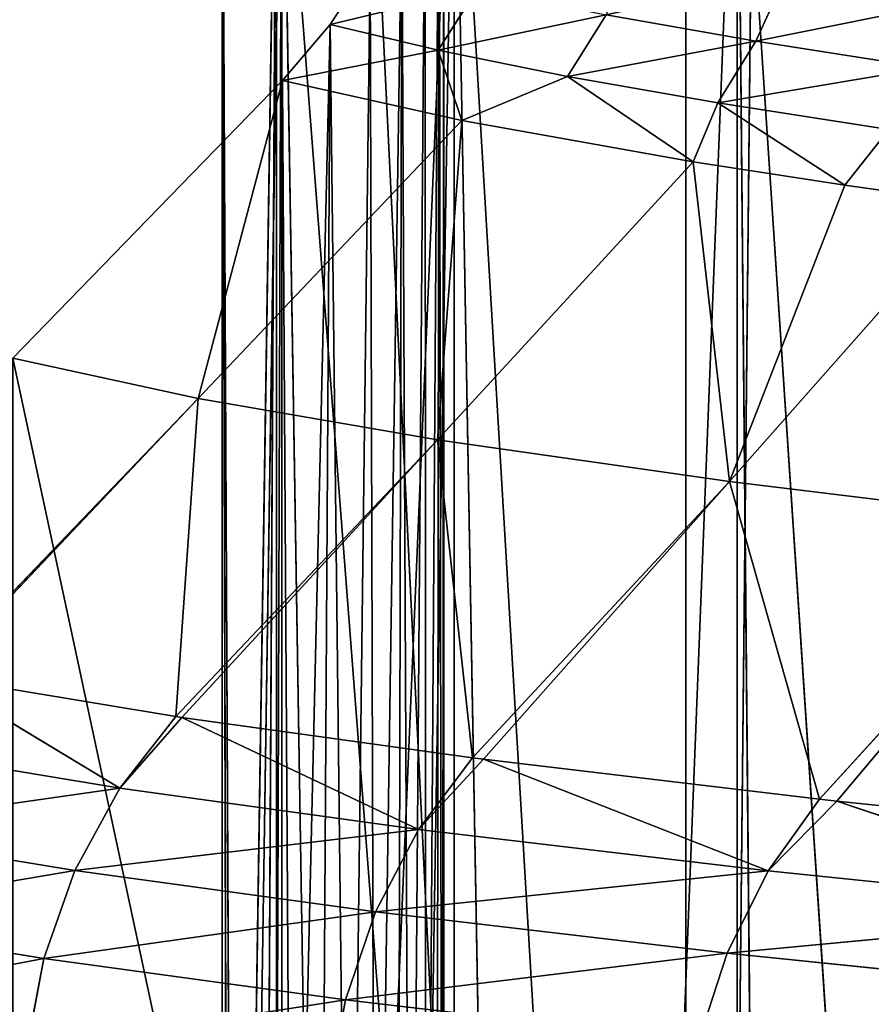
# Model space of a CAD drawing. Extents: x 1 to 183, y 3 to 451.
# Tile 125 of 256: x 62.33 to 65.24, y 350.05 to 353.41. Entities that reach past the tile are written whole.
import ezdxf

# ---------------------------------------------------------------- set-up
doc = ezdxf.new("R2010")
doc.units = 0
doc.header["$LTSCALE"] = 2.54
doc.layers.get('0').update_dxf_attribs({"color": 13, "linetype": 'CONTINUOUS'})

# ---------------------------------------------------------------- blocks, each defined once
blk = doc.blocks.new('DOZOWNIK_DO_MYD_A_FRIEGO_S')
at = {"color": 0}
for p, q in [((64.6104, 332.2193, 124.7252), (62.0019, 385.5593, 122.6394)), ((64.6104, 332.2193, 124.7252), (62.0019, 385.5593, 122.6394)), ((62.0019, 385.5593, 58.7166), (64.6104, 332.2193, 56.6308)), ((62.0019, 385.5593, 58.7166), (64.6104, 332.2193, 56.6308)), ((64.6104, 332.2193, 124.7252), (64.6104, 385.5593, 124.7252)), ((64.6104, 332.2193, 124.7252), (64.6104, 385.5593, 124.7252)), ((64.6104, 332.2193, 124.7252), (65.1654, 385.5593, 125.1272)), ((64.6104, 332.2193, 124.7252), (65.1654, 385.5593, 125.1272)), ((64.6104, 332.2193, 56.6308), (65.1654, 385.5593, 56.2288)), ((64.6104, 385.5593, 56.6308), (64.6104, 332.2193, 56.6308)), ((64.6104, 385.5593, 56.6308), (64.6104, 332.2193, 56.6308)), ((64.6104, 332.2193, 56.6308), (65.1654, 385.5593, 56.2288)), ((63.0274, 344.2402, 90.8816), (63.0267, 354.5713, 90.7526)), ((63.0267, 354.5713, 90.7526), (63.0267, 344.2318, 90.7526)), ((63.0274, 344.2402, 90.8816), (63.0267, 354.5713, 90.7526)), ((63.0752, 344.3315, 92.2885), (63.0267, 354.5713, 90.7526)), ((63.0752, 344.3315, 92.2885), (63.0267, 354.5713, 90.7526)), ((63.0267, 354.5713, 90.7526), (63.0267, 344.2318, 90.7526)), ((63.0267, 354.5713, 90.7526), (63.0537, 344.1489, 89.4747)), ((63.0267, 354.5713, 90.7526), (63.0537, 344.1489, 89.4747)), ((63.2121, 354.5713, 87.5373), (63.0537, 344.1489, 89.4747)), ((63.2121, 354.5713, 87.5373), (63.0537, 344.1489, 89.4747)), ((63.0752, 344.3315, 92.2885), (63.2301, 354.5713, 93.9667)), ((63.0752, 344.3315, 92.2885), (63.2301, 354.5713, 93.9667)), ((63.2121, 354.5713, 87.5373), (63.154, 344.0581, 88.0736)), ((63.2121, 354.5713, 87.5373), (63.154, 344.0581, 88.0736)), ((63.1972, 344.4226, 93.6896), (63.2301, 354.5713, 93.9667)), ((63.1972, 344.4226, 93.6896), (63.2301, 354.5713, 93.9667)), ((63.2121, 354.5713, 87.5373), (63.2121, 344.0235, 87.5375)), ((63.2121, 354.5713, 87.5373), (63.2121, 344.0235, 87.5375)), ((63.2301, 354.5713, 93.9667), (63.2301, 344.4407, 93.9667)), ((63.3922, 344.5131, 95.0789), (63.2301, 354.5713, 93.9667)), ((63.3922, 344.5131, 95.0789), (63.2301, 354.5713, 93.9667)), ((63.2301, 354.5713, 93.9667), (63.2301, 344.4407, 93.9667)), ((63.3922, 344.5131, 95.0789), (63.8195, 354.5713, 97.1329)), ((63.3922, 344.5131, 95.0789), (63.8195, 354.5713, 97.1329)), ((63.6589, 344.6025, 96.451), (63.8195, 354.5713, 97.1329)), ((63.6589, 344.6025, 96.451), (63.8195, 354.5713, 97.1329)), ((63.7788, 347.245, 84.3667), (63.7838, 354.5713, 84.3679)), ((63.7788, 347.245, 84.3667), (63.7838, 354.5713, 84.3679)), ((63.7838, 354.5713, 84.3679), (63.7838, 347.1637, 84.3679)), ((63.7838, 354.5713, 84.3679), (63.7838, 347.1637, 84.3679)), ((63.9952, 344.6906, 97.8003), (63.8195, 354.5713, 97.1329)), ((63.8195, 354.5713, 97.1329), (63.8195, 344.647, 97.1329)), ((63.9952, 344.6906, 97.8003), (63.8195, 354.5713, 97.1329)), ((64.4001, 344.7779, 99.1265), (63.8195, 354.5713, 97.1329)), ((64.4001, 344.7779, 99.1265), (63.8195, 354.5713, 97.1329)), ((63.8195, 354.5713, 97.1329), (63.8195, 344.647, 97.1329)), ((64.4001, 344.7779, 99.1265), (64.7862, 354.5713, 100.205)), ((64.4001, 344.7779, 99.1265), (64.7862, 354.5713, 100.205)), ((64.7862, 354.5713, 100.205), (65.4225, 344.9565, 101.726)), ((64.7862, 354.5713, 100.205), (65.4225, 344.9565, 101.726)), ((64.7862, 354.5713, 100.205), (64.8761, 344.8666, 100.4367)), ((64.7863, 344.8507, 100.2052), (64.7862, 354.5713, 100.205)), ((64.7863, 344.8507, 100.2052), (64.7862, 354.5713, 100.205)), ((64.7862, 354.5713, 100.205), (64.8761, 344.8666, 100.4367)), ((63.3952, 353.393, 84.2733), (63.5319, 353.6036, 84.3065)), ((63.3952, 353.393, 84.2733), (63.5319, 353.6036, 84.3065)), ((64.8496, 353.3366, 80.2946), (64.9529, 353.5637, 80.3378)), ((64.8496, 353.3366, 80.2946), (64.9529, 353.5637, 80.3378)), ((63.7641, 353.3055, 82.9133), (63.8989, 353.5159, 82.9536)), ((63.7641, 353.3055, 82.9133), (63.8989, 353.5159, 82.9536)), ((64.2059, 353.2163, 81.567), (64.3384, 353.4269, 81.6144)), ((64.2059, 353.2163, 81.567), (64.3384, 353.4269, 81.6144)), ((64.8496, 353.3366, 80.2946), (64.3384, 353.4269, 81.6144)), ((64.8496, 353.3366, 80.2946), (64.3384, 353.4269, 81.6144)), ((63.233, 353.2027, 84.2338), (63.3952, 353.393, 84.2733)), ((63.233, 353.2027, 84.2338), (63.3952, 353.393, 84.2733)), ((63.7641, 353.3055, 82.9133), (63.3952, 353.393, 84.2733)), ((63.7641, 353.3055, 82.9133), (63.3952, 353.393, 84.2733)), ((64.7198, 353.1262, 80.2403), (64.8496, 353.3366, 80.2946)), ((64.7198, 353.1262, 80.2403), (64.8496, 353.3366, 80.2946)), ((65.4312, 353.2457, 78.9999), (64.8496, 353.3366, 80.2946)), ((65.4312, 353.2457, 78.9999), (64.8496, 353.3366, 80.2946)), ((63.233, 353.2027, 84.2338), (63.7641, 353.3055, 82.9133)), ((63.233, 353.2027, 84.2338), (63.7641, 353.3055, 82.9133)), ((64.2059, 353.2163, 81.567), (63.7641, 353.3055, 82.9133)), ((63.8454, 353.0651, 82.101), (63.7641, 353.3055, 82.9133)), ((64.2059, 353.2163, 81.567), (63.7641, 353.3055, 82.9133)), ((63.8454, 353.0651, 82.101), (63.7641, 353.3055, 82.9133)), ((63.8454, 353.0651, 82.101), (64.2059, 353.2163, 81.567)), ((63.8454, 353.0651, 82.101), (64.2059, 353.2163, 81.567)), ((64.7198, 353.1262, 80.2403), (64.2059, 353.2163, 81.567)), ((64.6358, 352.9244, 80.01), (64.2059, 353.2163, 81.567)), ((64.7198, 353.1262, 80.2403), (64.2059, 353.2163, 81.567)), ((64.6358, 352.9244, 80.01), (64.2059, 353.2163, 81.567)), ((62.3107, 352.2535, 84.0092), (63.233, 353.2027, 84.2338)), ((62.3107, 352.2535, 84.0092), (63.233, 353.2027, 84.2338)), ((63.233, 353.2027, 84.2338), (62.9445, 352.1159, 81.8021)), ((63.233, 353.2027, 84.2338), (62.9445, 352.1159, 81.8021)), ((63.233, 353.2027, 84.2338), (63.8454, 353.0651, 82.101)), ((63.233, 353.2027, 84.2338), (63.8454, 353.0651, 82.101)), ((64.6358, 352.9244, 80.01), (64.7198, 353.1262, 80.2403)), ((64.6358, 352.9244, 80.01), (64.7198, 353.1262, 80.2403)), ((65.3044, 353.0352, 78.9389), (64.7198, 353.1262, 80.2403)), ((65.154, 352.8449, 78.8665), (64.7198, 353.1262, 80.2403)), ((65.3044, 353.0352, 78.9389), (64.7198, 353.1262, 80.2403)), ((65.154, 352.8449, 78.8665), (64.7198, 353.1262, 80.2403)), ((62.9445, 352.1159, 81.8021), (63.8454, 353.0651, 82.101)), ((62.9445, 352.1159, 81.8021), (63.8454, 353.0651, 82.101)), ((63.7624, 351.9752, 79.6382), (63.8454, 353.0651, 82.101)), ((63.7624, 351.9752, 79.6382), (63.8454, 353.0651, 82.101)), ((63.8454, 353.0651, 82.101), (64.6358, 352.9244, 80.01)), ((63.8454, 353.0651, 82.101), (64.6358, 352.9244, 80.01)), ((65.154, 352.8449, 78.8665), (65.3044, 353.0352, 78.9389)), ((65.154, 352.8449, 78.8665), (65.3044, 353.0352, 78.9389)), ((63.7624, 351.9752, 79.6382), (64.6358, 352.9244, 80.01)), ((63.7624, 351.9752, 79.6382), (64.6358, 352.9244, 80.01)), ((64.7594, 351.8328, 77.5404), (64.6358, 352.9244, 80.01)), ((64.6358, 352.9244, 80.01), (65.154, 352.8449, 78.8665)), ((64.7594, 351.8328, 77.5404), (64.6358, 352.9244, 80.01)), ((64.6358, 352.9244, 80.01), (65.154, 352.8449, 78.8665)), ((65.154, 352.8449, 78.8665), (64.7594, 351.8328, 77.5404)), ((65.154, 352.8449, 78.8665), (64.7594, 351.8328, 77.5404)), ((65.154, 352.8449, 78.8665), (65.5992, 352.782, 77.9829)), ((65.154, 352.8449, 78.8665), (65.5992, 352.782, 77.9829)), ((64.7594, 351.8328, 77.5404), (65.5992, 352.782, 77.9829)), ((64.7594, 351.8328, 77.5404), (65.5992, 352.782, 77.9829)), ((62.9445, 352.1159, 81.8021), (62.3107, 352.2535, 84.0092)), ((62.9445, 352.1159, 81.8021), (62.3107, 352.2535, 84.0092)), ((62.9445, 352.1159, 81.8021), (62.035, 351.1683, 81.529)), ((62.9445, 352.1159, 81.8021), (62.035, 351.1683, 81.529)), ((62.9445, 352.1159, 81.8021), (62.0435, 351.1667, 81.5032)), ((62.9445, 352.1159, 81.8021), (62.0435, 351.1667, 81.5032)), ((62.8676, 351.0292, 79.3168), (62.9445, 352.1159, 81.8021)), ((62.8676, 351.0292, 79.3168), (62.9445, 352.1159, 81.8021)), ((62.9445, 352.1159, 81.8021), (63.7624, 351.9752, 79.6382)), ((62.9445, 352.1159, 81.8021), (63.7624, 351.9752, 79.6382)), ((62.8676, 351.0292, 79.3168), (63.7624, 351.9752, 79.6382)), ((62.8676, 351.0292, 79.3168), (63.7624, 351.9752, 79.6382)), ((62.889, 351.0259, 79.2664), (63.7624, 351.9752, 79.6382)), ((62.889, 351.0259, 79.2664), (63.7624, 351.9752, 79.6382)), ((64.7594, 351.8328, 77.5404), (63.7624, 351.9752, 79.6382)), ((63.7624, 351.9752, 79.6382), (63.8814, 350.8884, 77.1708)), ((63.7624, 351.9752, 79.6382), (63.8814, 350.8884, 77.1708)), ((64.7594, 351.8328, 77.5404), (63.7624, 351.9752, 79.6382)), ((64.7594, 351.8328, 77.5404), (63.8814, 350.8884, 77.1708)), ((64.7594, 351.8328, 77.5404), (63.8814, 350.8884, 77.1708)), ((64.7594, 351.8328, 77.5404), (63.9196, 350.8835, 77.098)), ((64.7594, 351.8328, 77.5404), (63.9196, 350.8835, 77.098)), ((65.0673, 350.7474, 75.113), (64.7594, 351.8328, 77.5404)), ((64.7594, 351.8328, 77.5404), (65.9266, 351.6901, 75.5306)), ((64.7594, 351.8328, 77.5404), (65.9266, 351.6901, 75.5306)), ((65.0673, 350.7474, 75.113), (64.7594, 351.8328, 77.5404)), ((65.0673, 350.7474, 75.113), (65.9266, 351.6901, 75.5306)), ((65.0673, 350.7474, 75.113), (65.9266, 351.6901, 75.5306)), ((65.126, 350.7408, 75.0205), (65.9266, 351.6901, 75.5306)), ((65.126, 350.7408, 75.0205), (65.9266, 351.6901, 75.5306)), ((62.0435, 351.1667, 81.5032), (62.8676, 351.0292, 79.3168)), ((62.6767, 350.7842, 79.236), (62.0435, 351.1667, 81.5032)), ((62.6767, 350.7842, 79.236), (62.0435, 351.1667, 81.5032)), ((62.0435, 351.1667, 81.5032), (62.8676, 351.0292, 79.3168)), ((62.8676, 351.0292, 79.3168), (62.6767, 350.7842, 79.236)), ((62.8676, 351.0292, 79.3168), (62.6767, 350.7842, 79.236)), ((62.889, 351.0259, 79.2664), (62.6767, 350.7842, 79.236)), ((62.889, 351.0259, 79.2664), (62.6767, 350.7842, 79.236)), ((62.8676, 351.0292, 79.3168), (62.889, 351.0259, 79.2664)), ((62.8676, 351.0292, 79.3168), (62.889, 351.0259, 79.2664)), ((62.889, 351.0259, 79.2664), (63.8814, 350.8884, 77.1708)), ((63.6977, 350.6435, 77.0747), (62.889, 351.0259, 79.2664)), ((63.6977, 350.6435, 77.0747), (62.889, 351.0259, 79.2664)), ((62.889, 351.0259, 79.2664), (63.8814, 350.8884, 77.1708)), ((62.6767, 350.7842, 79.236), (61.8381, 350.9233, 81.4639)), ((62.6767, 350.7842, 79.236), (61.8381, 350.9233, 81.4639)), ((63.8814, 350.8884, 77.1708), (63.6977, 350.6435, 77.0747)), ((63.8814, 350.8884, 77.1708), (63.6977, 350.6435, 77.0747)), ((63.8814, 350.8884, 77.1708), (63.9196, 350.8835, 77.098)), ((63.8814, 350.8884, 77.1708), (63.9196, 350.8835, 77.098)), ((63.9196, 350.8835, 77.098), (63.6977, 350.6435, 77.0747)), ((63.9196, 350.8835, 77.098), (63.6977, 350.6435, 77.0747)), ((63.9196, 350.8835, 77.098), (64.8921, 350.5024, 75.0022)), ((63.9196, 350.8835, 77.098), (64.8921, 350.5024, 75.0022)), ((63.9196, 350.8835, 77.098), (65.0673, 350.7474, 75.113)), ((63.9196, 350.8835, 77.098), (65.0673, 350.7474, 75.113)), ((62.6767, 350.7842, 79.236), (61.6801, 350.6424, 81.4116)), ((62.6767, 350.7842, 79.236), (61.6801, 350.6424, 81.4116)), ((62.5234, 350.5034, 79.171), (62.6767, 350.7842, 79.236)), ((62.5234, 350.5034, 79.171), (62.6767, 350.7842, 79.236)), ((63.6977, 350.6435, 77.0747), (62.6767, 350.7842, 79.236)), ((63.6977, 350.6435, 77.0747), (62.6767, 350.7842, 79.236)), ((65.0673, 350.7474, 75.113), (64.8921, 350.5024, 75.0022)), ((65.0673, 350.7474, 75.113), (64.8921, 350.5024, 75.0022)), ((65.126, 350.7408, 75.0205), (64.8921, 350.5024, 75.0022)), ((65.126, 350.7408, 75.0205), (64.8921, 350.5024, 75.0022)), ((65.0673, 350.7474, 75.113), (65.126, 350.7408, 75.0205)), ((65.0673, 350.7474, 75.113), (65.126, 350.7408, 75.0205)), ((65.126, 350.7408, 75.0205), (66.4133, 350.6073, 73.1634)), ((66.2477, 350.3624, 73.0388), (65.126, 350.7408, 75.0205)), ((66.2477, 350.3624, 73.0388), (65.126, 350.7408, 75.0205)), ((65.126, 350.7408, 75.0205), (66.4133, 350.6073, 73.1634)), ((62.5234, 350.5034, 79.171), (61.6801, 350.6424, 81.4116)), ((62.5234, 350.5034, 79.171), (61.6801, 350.6424, 81.4116)), ((63.6977, 350.6435, 77.0747), (62.5234, 350.5034, 79.171)), ((63.6977, 350.6435, 77.0747), (62.5234, 350.5034, 79.171)), ((63.5502, 350.3626, 76.9975), (63.6977, 350.6435, 77.0747)), ((63.5502, 350.3626, 76.9975), (63.6977, 350.6435, 77.0747)), ((63.6977, 350.6435, 77.0747), (64.8921, 350.5024, 75.0022)), ((63.6977, 350.6435, 77.0747), (64.8921, 350.5024, 75.0022)), ((62.417, 350.2028, 79.126), (62.5234, 350.5034, 79.171)), ((62.417, 350.2028, 79.126), (62.5234, 350.5034, 79.171)), ((63.5502, 350.3626, 76.9975), (62.5234, 350.5034, 79.171)), ((63.5502, 350.3626, 76.9975), (62.5234, 350.5034, 79.171)), ((64.8921, 350.5024, 75.0022), (63.5502, 350.3626, 76.9975)), ((64.8921, 350.5024, 75.0022), (63.5502, 350.3626, 76.9975)), ((64.7514, 350.2215, 74.9133), (64.8921, 350.5024, 75.0022)), ((64.7514, 350.2215, 74.9133), (64.8921, 350.5024, 75.0022)), ((66.2477, 350.3624, 73.0388), (64.8921, 350.5024, 75.0022)), ((66.2477, 350.3624, 73.0388), (64.8921, 350.5024, 75.0022)), ((63.4477, 350.062, 76.9439), (63.5502, 350.3626, 76.9975)), ((63.4477, 350.062, 76.9439), (63.5502, 350.3626, 76.9975)), ((64.7514, 350.2215, 74.9133), (63.5502, 350.3626, 76.9975)), ((64.7514, 350.2215, 74.9133), (63.5502, 350.3626, 76.9975)), ((64.7514, 350.2215, 74.9133), (66.2477, 350.3624, 73.0388)), ((64.7514, 350.2215, 74.9133), (66.2477, 350.3624, 73.0388)), ((62.417, 350.2028, 79.126), (61.5703, 350.3419, 81.3753)), ((62.417, 350.2028, 79.126), (61.5703, 350.3419, 81.3753)), ((64.6536, 349.921, 74.8515), (64.7514, 350.2215, 74.9133)), ((64.6536, 349.921, 74.8515), (64.7514, 350.2215, 74.9133)), ((66.1147, 350.0815, 72.9387), (64.7514, 350.2215, 74.9133)), ((66.1147, 350.0815, 72.9387), (64.7514, 350.2215, 74.9133)), ((62.3584, 349.8917, 79.1011), (62.417, 350.2028, 79.126)), ((62.3584, 349.8917, 79.1011), (62.417, 350.2028, 79.126)), ((63.4477, 350.062, 76.9439), (62.417, 350.2028, 79.126)), ((63.4477, 350.062, 76.9439), (62.417, 350.2028, 79.126)), ((63.3913, 349.7509, 76.9144), (63.4477, 350.062, 76.9439)), ((63.3913, 349.7509, 76.9144), (63.4477, 350.062, 76.9439)), ((64.6536, 349.921, 74.8515), (63.4477, 350.062, 76.9439)), ((64.6536, 349.921, 74.8515), (63.4477, 350.062, 76.9439))]:
    blk.add_line(p, q, dxfattribs=at)
mesh = blk.add_polyface(dxfattribs=at)
corners = [(64.6104, 332.2193, 124.7252), (62.0019, 385.5593, 122.6394), (60.2962, 332.2193, 121.0778)]
mesh.append_faces([[corners[k] for k in face] for face in [(0, 1, 2)]], dxfattribs={"color": 0})
mesh = blk.add_polyface(dxfattribs=at)
corners = [(64.6104, 332.2193, 56.6308), (60.2962, 332.2193, 60.2782), (62.0019, 385.5593, 58.7166)]
mesh.append_faces([[corners[k] for k in face] for face in [(0, 1, 2)]], dxfattribs={"color": 0})
mesh = blk.add_polyface(dxfattribs=at)
corners = [(64.6104, 385.5593, 124.7252), (62.0019, 385.5593, 122.6394), (64.6104, 332.2193, 124.7252)]
mesh.append_faces([[corners[k] for k in face] for face in [(0, 1, 2)]], dxfattribs={"color": 0})
mesh = blk.add_polyface(dxfattribs=at)
corners = [(64.6104, 332.2193, 56.6308), (62.0019, 385.5593, 58.7166), (64.6104, 385.5593, 56.6308)]
mesh.append_faces([[corners[k] for k in face] for face in [(0, 1, 2)]], dxfattribs={"color": 0})
mesh = blk.add_polyface(dxfattribs=at)
corners = [(65.1654, 385.5593, 125.1272), (64.6104, 385.5593, 124.7252), (64.6104, 332.2193, 124.7252)]
mesh.append_faces([[corners[k] for k in face] for face in [(0, 1, 2)]], dxfattribs={"color": 0})
mesh = blk.add_polyface(dxfattribs=at)
corners = [(69.3723, 332.2193, 127.7651), (65.1654, 385.5593, 125.1272), (64.6104, 332.2193, 124.7252)]
mesh.append_faces([[corners[k] for k in face] for face in [(0, 1, 2)]], dxfattribs={"color": 0})
mesh = blk.add_polyface(dxfattribs=at)
corners = [(69.3723, 332.2193, 53.5909), (64.6104, 332.2193, 56.6308), (68.5511, 385.5593, 54.0529)]
mesh.append_faces([[corners[k] for k in face] for face in [(0, 1, 2)]], dxfattribs={"color": 0})
mesh = blk.add_polyface(dxfattribs=at)
corners = [(68.5511, 385.5593, 54.0529), (64.6104, 332.2193, 56.6308), (65.1654, 385.5593, 56.2288)]
mesh.append_faces([[corners[k] for k in face] for face in [(0, 1, 2)]], dxfattribs={"color": 0})
mesh = blk.add_polyface(dxfattribs=at)
corners = [(65.1654, 385.5593, 56.2288), (64.6104, 332.2193, 56.6308), (64.6104, 385.5593, 56.6308)]
mesh.append_faces([[corners[k] for k in face] for face in [(0, 1, 2)]], dxfattribs={"color": 0})
mesh = blk.add_polyface(dxfattribs=at)
corners = [(69.3723, 332.2193, 127.7651), (68.5511, 385.5593, 127.3031), (65.1654, 385.5593, 125.1272)]
mesh.append_faces([[corners[k] for k in face] for face in [(0, 1, 2)]], dxfattribs={"color": 0})
mesh = blk.add_polyface(dxfattribs=at)
corners = [(60.8453, 348.6805, 83.6523), (60.8377, 349.9357, 83.6505), (60.8377, 348.7811, 83.6505), (60.8511, 350.1668, 83.6537), (60.8715, 348.5721, 83.6587), (60.9129, 350.4779, 83.6688), (60.9147, 348.4712, 83.6692), (61.0253, 350.7784, 83.6962), (60.9731, 348.3806, 83.6834), (61.0203, 348.3259, 83.6949), (61.0985, 348.2573, 83.714), (61.187, 351.0593, 83.7355), (61.1856, 348.2033, 83.7352), (61.2787, 348.1649, 83.7579), (61.3884, 351.3043, 83.7846), (61.3556, 348.1458, 83.7766), (62.3107, 347.9724, 84.0092), (62.3107, 352.2535, 84.0092), (63.2658, 347.7991, 84.2418), (63.233, 353.2027, 84.2338), (63.3952, 353.393, 84.2733), (63.3608, 347.7738, 84.2649), (63.4599, 347.7285, 84.289), (63.5319, 353.6036, 84.3065), (63.549, 347.6672, 84.3107), (63.6407, 353.8306, 84.333), (63.6255, 347.5923, 84.3293), (63.6697, 347.5349, 84.3401), (63.7197, 354.0704, 84.3523), (63.7217, 347.4437, 84.3528), (63.7677, 354.3187, 84.364), (63.7582, 347.3461, 84.3617), (63.7788, 347.245, 84.3667), (63.7838, 354.5713, 84.3679)]
mesh.append_faces([[corners[k] for k in face] for face in [(0, 1, 2), (30, 32, 33)]], dxfattribs={"vtx0": -1, "color": 0})
mesh.append_faces([[corners[k] for k in face] for face in [(1, 0, 3), (3, 4, 5), (5, 6, 7), (7, 10, 11), (11, 13, 14), (14, 16, 17), (17, 18, 19), (19, 18, 20), (20, 22, 23), (23, 24, 25), (25, 27, 28), (28, 29, 30)]], dxfattribs={"vtx0": -1, "vtx1": -1, "color": 0})
mesh.append_faces([[corners[k] for k in face] for face in [(3, 0, 4), (5, 4, 6), (7, 6, 8), (7, 8, 9), (7, 9, 10), (11, 10, 12), (11, 12, 13), (14, 13, 15), (14, 15, 16), (17, 16, 18), (20, 18, 21), (20, 21, 22), (23, 22, 24), (25, 24, 26), (25, 26, 27), (28, 27, 29), (30, 29, 31), (30, 31, 32)]], dxfattribs={"vtx0": -1, "vtx2": -1, "color": 0})
mesh = blk.add_polyface(dxfattribs=at)
corners = [(63.0267, 354.5713, 90.7526), (63.0267, 344.2318, 90.7526), (63.0274, 344.2402, 90.8816)]
mesh.append_faces([[corners[k] for k in face] for face in [(0, 1, 2)]], dxfattribs={"color": 0})
mesh = blk.add_polyface(dxfattribs=at)
corners = [(63.0267, 354.5713, 90.7526), (63.0274, 344.2402, 90.8816), (63.0752, 344.3315, 92.2885)]
mesh.append_faces([[corners[k] for k in face] for face in [(0, 1, 2)]], dxfattribs={"color": 0})
mesh = blk.add_polyface(dxfattribs=at)
corners = [(63.0267, 354.5713, 90.7526), (63.0752, 344.3315, 92.2885), (63.2301, 354.5713, 93.9667)]
mesh.append_faces([[corners[k] for k in face] for face in [(0, 1, 2)]], dxfattribs={"color": 0})
mesh = blk.add_polyface(dxfattribs=at)
corners = [(63.0267, 354.5713, 90.7526), (63.0537, 344.1489, 89.4747), (63.0267, 344.2318, 90.7526)]
mesh.append_faces([[corners[k] for k in face] for face in [(0, 1, 2)]], dxfattribs={"color": 0})
mesh = blk.add_polyface(dxfattribs=at)
corners = [(63.2121, 354.5713, 87.5373), (63.0537, 344.1489, 89.4747), (63.0267, 354.5713, 90.7526)]
mesh.append_faces([[corners[k] for k in face] for face in [(0, 1, 2)]], dxfattribs={"color": 0})
mesh = blk.add_polyface(dxfattribs=at)
corners = [(63.2121, 354.5713, 87.5373), (63.154, 344.0581, 88.0736), (63.0537, 344.1489, 89.4747)]
mesh.append_faces([[corners[k] for k in face] for face in [(0, 1, 2)]], dxfattribs={"color": 0})
mesh = blk.add_polyface(dxfattribs=at)
corners = [(63.2301, 354.5713, 93.9667), (63.0752, 344.3315, 92.2885), (63.1972, 344.4226, 93.6896)]
mesh.append_faces([[corners[k] for k in face] for face in [(0, 1, 2)]], dxfattribs={"color": 0})
mesh = blk.add_polyface(dxfattribs=at)
corners = [(63.2121, 354.5713, 87.5373), (63.2121, 344.0235, 87.5375), (63.154, 344.0581, 88.0736)]
mesh.append_faces([[corners[k] for k in face] for face in [(0, 1, 2)]], dxfattribs={"color": 0})
mesh = blk.add_polyface(dxfattribs=at)
corners = [(63.2301, 354.5713, 93.9667), (63.1972, 344.4226, 93.6896), (63.2301, 344.4407, 93.9667)]
mesh.append_faces([[corners[k] for k in face] for face in [(0, 1, 2)]], dxfattribs={"color": 0})
mesh = blk.add_polyface(dxfattribs=at)
corners = [(63.2121, 354.5713, 87.5373), (63.7838, 347.1637, 84.3679), (63.2121, 344.0235, 87.5375), (63.7838, 354.5713, 84.3679)]
mesh.append_faces([[corners[k] for k in face] for face in [(0, 1, 2), (1, 0, 3)]], dxfattribs={"vtx0": -1, "color": 0})
mesh = blk.add_polyface(dxfattribs=at)
corners = [(63.2301, 354.5713, 93.9667), (63.2301, 344.4407, 93.9667), (63.3922, 344.5131, 95.0789)]
mesh.append_faces([[corners[k] for k in face] for face in [(0, 1, 2)]], dxfattribs={"color": 0})
mesh = blk.add_polyface(dxfattribs=at)
corners = [(63.2301, 354.5713, 93.9667), (63.3922, 344.5131, 95.0789), (63.8195, 354.5713, 97.1329)]
mesh.append_faces([[corners[k] for k in face] for face in [(0, 1, 2)]], dxfattribs={"color": 0})
mesh = blk.add_polyface(dxfattribs=at)
corners = [(63.8195, 354.5713, 97.1329), (63.3922, 344.5131, 95.0789), (63.6589, 344.6025, 96.451)]
mesh.append_faces([[corners[k] for k in face] for face in [(0, 1, 2)]], dxfattribs={"color": 0})
mesh = blk.add_polyface(dxfattribs=at)
corners = [(63.8195, 354.5713, 97.1329), (63.6589, 344.6025, 96.451), (63.8195, 344.647, 97.1329)]
mesh.append_faces([[corners[k] for k in face] for face in [(0, 1, 2)]], dxfattribs={"color": 0})
mesh = blk.add_polyface(dxfattribs=at)
corners = [(63.7838, 354.5713, 84.3679), (63.7788, 347.245, 84.3667), (63.7838, 347.1637, 84.3679)]
mesh.append_faces([[corners[k] for k in face] for face in [(0, 1, 2)]], dxfattribs={"color": 0})
mesh = blk.add_polyface(dxfattribs=at)
corners = [(63.8195, 354.5713, 97.1329), (63.8195, 344.647, 97.1329), (63.9952, 344.6906, 97.8003)]
mesh.append_faces([[corners[k] for k in face] for face in [(0, 1, 2)]], dxfattribs={"color": 0})
mesh = blk.add_polyface(dxfattribs=at)
corners = [(63.8195, 354.5713, 97.1329), (63.9952, 344.6906, 97.8003), (64.4001, 344.7779, 99.1265)]
mesh.append_faces([[corners[k] for k in face] for face in [(0, 1, 2)]], dxfattribs={"color": 0})
mesh = blk.add_polyface(dxfattribs=at)
corners = [(63.8195, 354.5713, 97.1329), (64.4001, 344.7779, 99.1265), (64.7862, 354.5713, 100.205)]
mesh.append_faces([[corners[k] for k in face] for face in [(0, 1, 2)]], dxfattribs={"color": 0})
mesh = blk.add_polyface(dxfattribs=at)
corners = [(64.7862, 354.5713, 100.205), (64.4001, 344.7779, 99.1265), (64.7863, 344.8507, 100.2052)]
mesh.append_faces([[corners[k] for k in face] for face in [(0, 1, 2)]], dxfattribs={"color": 0})
mesh = blk.add_polyface(dxfattribs=at)
corners = [(64.7862, 354.5713, 100.205), (65.4225, 344.9565, 101.726), (66.1162, 354.5713, 103.1382)]
mesh.append_faces([[corners[k] for k in face] for face in [(0, 1, 2)]], dxfattribs={"color": 0})
mesh = blk.add_polyface(dxfattribs=at)
corners = [(64.7862, 354.5713, 100.205), (64.8761, 344.8666, 100.4367), (65.4225, 344.9565, 101.726)]
mesh.append_faces([[corners[k] for k in face] for face in [(0, 1, 2)]], dxfattribs={"color": 0})
mesh = blk.add_polyface(dxfattribs=at)
corners = [(64.7862, 354.5713, 100.205), (64.7863, 344.8507, 100.2052), (64.8761, 344.8666, 100.4367)]
mesh.append_faces([[corners[k] for k in face] for face in [(0, 1, 2)]], dxfattribs={"color": 0})
mesh = blk.add_polyface(dxfattribs=at)
corners = [(64.3384, 353.4269, 81.6144), (64.9529, 353.5637, 80.3378), (64.8496, 353.3366, 80.2946), (64.4438, 353.6539, 81.6521)]
mesh.append_faces([[corners[k] for k in face] for face in [(0, 1, 2), (1, 0, 3)]], dxfattribs={"vtx0": -1, "color": 0})
mesh = blk.add_polyface(dxfattribs=at)
corners = [(63.3952, 353.393, 84.2733), (63.8989, 353.5159, 82.9536), (63.7641, 353.3055, 82.9133), (63.5319, 353.6036, 84.3065)]
mesh.append_faces([[corners[k] for k in face] for face in [(0, 1, 2), (1, 0, 3)]], dxfattribs={"vtx0": -1, "color": 0})
mesh = blk.add_polyface(dxfattribs=at)
corners = [(64.8496, 353.3366, 80.2946), (65.5321, 353.4728, 79.0485), (65.4312, 353.2457, 78.9999), (64.9529, 353.5637, 80.3378)]
mesh.append_faces([[corners[k] for k in face] for face in [(0, 1, 2), (1, 0, 3)]], dxfattribs={"vtx0": -1, "color": 0})
mesh = blk.add_polyface(dxfattribs=at)
corners = [(63.7641, 353.3055, 82.9133), (64.3384, 353.4269, 81.6144), (64.2059, 353.2163, 81.567), (63.8989, 353.5159, 82.9536)]
mesh.append_faces([[corners[k] for k in face] for face in [(0, 1, 2), (1, 0, 3)]], dxfattribs={"vtx0": -1, "color": 0})
mesh = blk.add_polyface(dxfattribs=at)
corners = [(64.2059, 353.2163, 81.567), (64.8496, 353.3366, 80.2946), (64.7198, 353.1262, 80.2403), (64.3384, 353.4269, 81.6144)]
mesh.append_faces([[corners[k] for k in face] for face in [(0, 1, 2), (1, 0, 3)]], dxfattribs={"vtx0": -1, "color": 0})
mesh = blk.add_polyface(dxfattribs=at)
corners = [(63.3952, 353.393, 84.2733), (63.7641, 353.3055, 82.9133), (63.233, 353.2027, 84.2338)]
mesh.append_faces([[corners[k] for k in face] for face in [(0, 1, 2)]], dxfattribs={"color": 0})
mesh = blk.add_polyface(dxfattribs=at)
corners = [(64.7198, 353.1262, 80.2403), (65.4312, 353.2457, 78.9999), (65.3044, 353.0352, 78.9389), (64.8496, 353.3366, 80.2946)]
mesh.append_faces([[corners[k] for k in face] for face in [(0, 1, 2), (1, 0, 3)]], dxfattribs={"vtx0": -1, "color": 0})
mesh = blk.add_polyface(dxfattribs=at)
corners = [(63.7641, 353.3055, 82.9133), (63.8454, 353.0651, 82.101), (63.233, 353.2027, 84.2338)]
mesh.append_faces([[corners[k] for k in face] for face in [(0, 1, 2)]], dxfattribs={"color": 0})
mesh = blk.add_polyface(dxfattribs=at)
corners = [(63.7641, 353.3055, 82.9133), (64.2059, 353.2163, 81.567), (63.8454, 353.0651, 82.101)]
mesh.append_faces([[corners[k] for k in face] for face in [(0, 1, 2)]], dxfattribs={"color": 0})
mesh = blk.add_polyface(dxfattribs=at)
corners = [(64.2059, 353.2163, 81.567), (64.6358, 352.9244, 80.01), (63.8454, 353.0651, 82.101)]
mesh.append_faces([[corners[k] for k in face] for face in [(0, 1, 2)]], dxfattribs={"color": 0})
mesh = blk.add_polyface(dxfattribs=at)
corners = [(64.2059, 353.2163, 81.567), (64.7198, 353.1262, 80.2403), (64.6358, 352.9244, 80.01)]
mesh.append_faces([[corners[k] for k in face] for face in [(0, 1, 2)]], dxfattribs={"color": 0})
mesh = blk.add_polyface(dxfattribs=at)
corners = [(63.233, 353.2027, 84.2338), (62.9445, 352.1159, 81.8021), (62.3107, 352.2535, 84.0092)]
mesh.append_faces([[corners[k] for k in face] for face in [(0, 1, 2)]], dxfattribs={"color": 0})
mesh = blk.add_polyface(dxfattribs=at)
corners = [(63.233, 353.2027, 84.2338), (63.8454, 353.0651, 82.101), (62.9445, 352.1159, 81.8021)]
mesh.append_faces([[corners[k] for k in face] for face in [(0, 1, 2)]], dxfattribs={"color": 0})
mesh = blk.add_polyface(dxfattribs=at)
corners = [(64.7198, 353.1262, 80.2403), (65.154, 352.8449, 78.8665), (64.6358, 352.9244, 80.01)]
mesh.append_faces([[corners[k] for k in face] for face in [(0, 1, 2)]], dxfattribs={"color": 0})
mesh = blk.add_polyface(dxfattribs=at)
corners = [(64.7198, 353.1262, 80.2403), (65.3044, 353.0352, 78.9389), (65.154, 352.8449, 78.8665)]
mesh.append_faces([[corners[k] for k in face] for face in [(0, 1, 2)]], dxfattribs={"color": 0})
mesh = blk.add_polyface(dxfattribs=at)
corners = [(63.8454, 353.0651, 82.101), (63.7624, 351.9752, 79.6382), (62.9445, 352.1159, 81.8021)]
mesh.append_faces([[corners[k] for k in face] for face in [(0, 1, 2)]], dxfattribs={"color": 0})
mesh = blk.add_polyface(dxfattribs=at)
corners = [(63.8454, 353.0651, 82.101), (64.6358, 352.9244, 80.01), (63.7624, 351.9752, 79.6382)]
mesh.append_faces([[corners[k] for k in face] for face in [(0, 1, 2)]], dxfattribs={"color": 0})
mesh = blk.add_polyface(dxfattribs=at)
corners = [(65.3044, 353.0352, 78.9389), (65.5992, 352.782, 77.9829), (65.154, 352.8449, 78.8665)]
mesh.append_faces([[corners[k] for k in face] for face in [(0, 1, 2)]], dxfattribs={"color": 0})
mesh = blk.add_polyface(dxfattribs=at)
corners = [(64.6358, 352.9244, 80.01), (64.7594, 351.8328, 77.5404), (63.7624, 351.9752, 79.6382)]
mesh.append_faces([[corners[k] for k in face] for face in [(0, 1, 2)]], dxfattribs={"color": 0})
mesh = blk.add_polyface(dxfattribs=at)
corners = [(64.6358, 352.9244, 80.01), (65.154, 352.8449, 78.8665), (64.7594, 351.8328, 77.5404)]
mesh.append_faces([[corners[k] for k in face] for face in [(0, 1, 2)]], dxfattribs={"color": 0})
mesh = blk.add_polyface(dxfattribs=at)
corners = [(65.154, 352.8449, 78.8665), (65.5992, 352.782, 77.9829), (64.7594, 351.8328, 77.5404)]
mesh.append_faces([[corners[k] for k in face] for face in [(0, 1, 2)]], dxfattribs={"color": 0})
mesh = blk.add_polyface(dxfattribs=at)
corners = [(65.5992, 352.782, 77.9829), (65.9266, 351.6901, 75.5306), (64.7594, 351.8328, 77.5404)]
mesh.append_faces([[corners[k] for k in face] for face in [(0, 1, 2)]], dxfattribs={"color": 0})
mesh = blk.add_polyface(dxfattribs=at)
corners = [(62.3107, 352.2535, 84.0092), (62.9445, 352.1159, 81.8021), (62.035, 351.1683, 81.529)]
mesh.append_faces([[corners[k] for k in face] for face in [(0, 1, 2)]], dxfattribs={"color": 0})
mesh = blk.add_polyface(dxfattribs=at)
corners = [(62.9445, 352.1159, 81.8021), (62.0435, 351.1667, 81.5032), (62.035, 351.1683, 81.529)]
mesh.append_faces([[corners[k] for k in face] for face in [(0, 1, 2)]], dxfattribs={"color": 0})
mesh = blk.add_polyface(dxfattribs=at)
corners = [(62.9445, 352.1159, 81.8021), (62.8676, 351.0292, 79.3168), (62.0435, 351.1667, 81.5032)]
mesh.append_faces([[corners[k] for k in face] for face in [(0, 1, 2)]], dxfattribs={"color": 0})
mesh = blk.add_polyface(dxfattribs=at)
corners = [(62.9445, 352.1159, 81.8021), (63.7624, 351.9752, 79.6382), (62.8676, 351.0292, 79.3168)]
mesh.append_faces([[corners[k] for k in face] for face in [(0, 1, 2)]], dxfattribs={"color": 0})
mesh = blk.add_polyface(dxfattribs=at)
corners = [(63.7624, 351.9752, 79.6382), (62.889, 351.0259, 79.2664), (62.8676, 351.0292, 79.3168)]
mesh.append_faces([[corners[k] for k in face] for face in [(0, 1, 2)]], dxfattribs={"color": 0})
mesh = blk.add_polyface(dxfattribs=at)
corners = [(63.7624, 351.9752, 79.6382), (63.8814, 350.8884, 77.1708), (62.889, 351.0259, 79.2664)]
mesh.append_faces([[corners[k] for k in face] for face in [(0, 1, 2)]], dxfattribs={"color": 0})
mesh = blk.add_polyface(dxfattribs=at)
corners = [(63.7624, 351.9752, 79.6382), (64.7594, 351.8328, 77.5404), (63.8814, 350.8884, 77.1708)]
mesh.append_faces([[corners[k] for k in face] for face in [(0, 1, 2)]], dxfattribs={"color": 0})
mesh = blk.add_polyface(dxfattribs=at)
corners = [(64.7594, 351.8328, 77.5404), (63.9196, 350.8835, 77.098), (63.8814, 350.8884, 77.1708)]
mesh.append_faces([[corners[k] for k in face] for face in [(0, 1, 2)]], dxfattribs={"color": 0})
mesh = blk.add_polyface(dxfattribs=at)
corners = [(64.7594, 351.8328, 77.5404), (65.0673, 350.7474, 75.113), (63.9196, 350.8835, 77.098)]
mesh.append_faces([[corners[k] for k in face] for face in [(0, 1, 2)]], dxfattribs={"color": 0})
mesh = blk.add_polyface(dxfattribs=at)
corners = [(64.7594, 351.8328, 77.5404), (65.9266, 351.6901, 75.5306), (65.0673, 350.7474, 75.113)]
mesh.append_faces([[corners[k] for k in face] for face in [(0, 1, 2)]], dxfattribs={"color": 0})
mesh = blk.add_polyface(dxfattribs=at)
corners = [(65.9266, 351.6901, 75.5306), (65.126, 350.7408, 75.0205), (65.0673, 350.7474, 75.113)]
mesh.append_faces([[corners[k] for k in face] for face in [(0, 1, 2)]], dxfattribs={"color": 0})
mesh = blk.add_polyface(dxfattribs=at)
corners = [(65.9266, 351.6901, 75.5306), (66.4133, 350.6073, 73.1634), (65.126, 350.7408, 75.0205)]
mesh.append_faces([[corners[k] for k in face] for face in [(0, 1, 2)]], dxfattribs={"color": 0})
mesh = blk.add_polyface(dxfattribs=at)
corners = [(62.0435, 351.1667, 81.5032), (62.6767, 350.7842, 79.236), (61.8381, 350.9233, 81.4639)]
mesh.append_faces([[corners[k] for k in face] for face in [(0, 1, 2)]], dxfattribs={"color": 0})
mesh = blk.add_polyface(dxfattribs=at)
corners = [(62.0435, 351.1667, 81.5032), (62.8676, 351.0292, 79.3168), (62.6767, 350.7842, 79.236)]
mesh.append_faces([[corners[k] for k in face] for face in [(0, 1, 2)]], dxfattribs={"color": 0})
mesh = blk.add_polyface(dxfattribs=at)
corners = [(62.8676, 351.0292, 79.3168), (62.889, 351.0259, 79.2664), (62.6767, 350.7842, 79.236)]
mesh.append_faces([[corners[k] for k in face] for face in [(0, 1, 2)]], dxfattribs={"color": 0})
mesh = blk.add_polyface(dxfattribs=at)
corners = [(62.889, 351.0259, 79.2664), (63.6977, 350.6435, 77.0747), (62.6767, 350.7842, 79.236)]
mesh.append_faces([[corners[k] for k in face] for face in [(0, 1, 2)]], dxfattribs={"color": 0})
mesh = blk.add_polyface(dxfattribs=at)
corners = [(62.889, 351.0259, 79.2664), (63.8814, 350.8884, 77.1708), (63.6977, 350.6435, 77.0747)]
mesh.append_faces([[corners[k] for k in face] for face in [(0, 1, 2)]], dxfattribs={"color": 0})
mesh = blk.add_polyface(dxfattribs=at)
corners = [(61.8381, 350.9233, 81.4639), (62.6767, 350.7842, 79.236), (61.6801, 350.6424, 81.4116)]
mesh.append_faces([[corners[k] for k in face] for face in [(0, 1, 2)]], dxfattribs={"color": 0})
mesh = blk.add_polyface(dxfattribs=at)
corners = [(63.8814, 350.8884, 77.1708), (63.9196, 350.8835, 77.098), (63.6977, 350.6435, 77.0747)]
mesh.append_faces([[corners[k] for k in face] for face in [(0, 1, 2)]], dxfattribs={"color": 0})
mesh = blk.add_polyface(dxfattribs=at)
corners = [(63.9196, 350.8835, 77.098), (64.8921, 350.5024, 75.0022), (63.6977, 350.6435, 77.0747)]
mesh.append_faces([[corners[k] for k in face] for face in [(0, 1, 2)]], dxfattribs={"color": 0})
mesh = blk.add_polyface(dxfattribs=at)
corners = [(63.9196, 350.8835, 77.098), (65.0673, 350.7474, 75.113), (64.8921, 350.5024, 75.0022)]
mesh.append_faces([[corners[k] for k in face] for face in [(0, 1, 2)]], dxfattribs={"color": 0})
mesh = blk.add_polyface(dxfattribs=at)
corners = [(62.6767, 350.7842, 79.236), (62.5234, 350.5034, 79.171), (61.6801, 350.6424, 81.4116)]
mesh.append_faces([[corners[k] for k in face] for face in [(0, 1, 2)]], dxfattribs={"color": 0})
mesh = blk.add_polyface(dxfattribs=at)
corners = [(62.6767, 350.7842, 79.236), (63.6977, 350.6435, 77.0747), (62.5234, 350.5034, 79.171)]
mesh.append_faces([[corners[k] for k in face] for face in [(0, 1, 2)]], dxfattribs={"color": 0})
mesh = blk.add_polyface(dxfattribs=at)
corners = [(65.0673, 350.7474, 75.113), (65.126, 350.7408, 75.0205), (64.8921, 350.5024, 75.0022)]
mesh.append_faces([[corners[k] for k in face] for face in [(0, 1, 2)]], dxfattribs={"color": 0})
mesh = blk.add_polyface(dxfattribs=at)
corners = [(65.126, 350.7408, 75.0205), (66.2477, 350.3624, 73.0388), (64.8921, 350.5024, 75.0022)]
mesh.append_faces([[corners[k] for k in face] for face in [(0, 1, 2)]], dxfattribs={"color": 0})
mesh = blk.add_polyface(dxfattribs=at)
corners = [(65.126, 350.7408, 75.0205), (66.4133, 350.6073, 73.1634), (66.2477, 350.3624, 73.0388)]
mesh.append_faces([[corners[k] for k in face] for face in [(0, 1, 2)]], dxfattribs={"color": 0})
mesh = blk.add_polyface(dxfattribs=at)
corners = [(61.5703, 350.3419, 81.3753), (62.5234, 350.5034, 79.171), (62.417, 350.2028, 79.126), (61.6801, 350.6424, 81.4116)]
mesh.append_faces([[corners[k] for k in face] for face in [(0, 1, 2), (1, 0, 3)]], dxfattribs={"vtx0": -1, "color": 0})
mesh = blk.add_polyface(dxfattribs=at)
corners = [(63.6977, 350.6435, 77.0747), (63.5502, 350.3626, 76.9975), (62.5234, 350.5034, 79.171)]
mesh.append_faces([[corners[k] for k in face] for face in [(0, 1, 2)]], dxfattribs={"color": 0})
mesh = blk.add_polyface(dxfattribs=at)
corners = [(63.6977, 350.6435, 77.0747), (64.8921, 350.5024, 75.0022), (63.5502, 350.3626, 76.9975)]
mesh.append_faces([[corners[k] for k in face] for face in [(0, 1, 2)]], dxfattribs={"color": 0})
mesh = blk.add_polyface(dxfattribs=at)
corners = [(62.417, 350.2028, 79.126), (63.5502, 350.3626, 76.9975), (63.4477, 350.062, 76.9439), (62.5234, 350.5034, 79.171)]
mesh.append_faces([[corners[k] for k in face] for face in [(0, 1, 2), (1, 0, 3)]], dxfattribs={"vtx0": -1, "color": 0})
mesh = blk.add_polyface(dxfattribs=at)
corners = [(64.8921, 350.5024, 75.0022), (64.7514, 350.2215, 74.9133), (63.5502, 350.3626, 76.9975)]
mesh.append_faces([[corners[k] for k in face] for face in [(0, 1, 2)]], dxfattribs={"color": 0})
mesh = blk.add_polyface(dxfattribs=at)
corners = [(64.8921, 350.5024, 75.0022), (66.2477, 350.3624, 73.0388), (64.7514, 350.2215, 74.9133)]
mesh.append_faces([[corners[k] for k in face] for face in [(0, 1, 2)]], dxfattribs={"color": 0})
mesh = blk.add_polyface(dxfattribs=at)
corners = [(63.4477, 350.062, 76.9439), (64.7514, 350.2215, 74.9133), (64.6536, 349.921, 74.8515), (63.5502, 350.3626, 76.9975)]
mesh.append_faces([[corners[k] for k in face] for face in [(0, 1, 2), (1, 0, 3)]], dxfattribs={"vtx0": -1, "color": 0})
mesh = blk.add_polyface(dxfattribs=at)
corners = [(66.2477, 350.3624, 73.0388), (66.1147, 350.0815, 72.9387), (64.7514, 350.2215, 74.9133)]
mesh.append_faces([[corners[k] for k in face] for face in [(0, 1, 2)]], dxfattribs={"color": 0})
mesh = blk.add_polyface(dxfattribs=at)
corners = [(61.5099, 350.0307, 81.3553), (62.417, 350.2028, 79.126), (62.3584, 349.8917, 79.1011), (61.5703, 350.3419, 81.3753)]
mesh.append_faces([[corners[k] for k in face] for face in [(0, 1, 2), (1, 0, 3)]], dxfattribs={"vtx0": -1, "color": 0})
mesh = blk.add_polyface(dxfattribs=at)
corners = [(64.6536, 349.921, 74.8515), (66.1147, 350.0815, 72.9387), (66.0223, 349.7809, 72.8692), (64.7514, 350.2215, 74.9133)]
mesh.append_faces([[corners[k] for k in face] for face in [(0, 1, 2), (1, 0, 3)]], dxfattribs={"vtx0": -1, "color": 0})
mesh = blk.add_polyface(dxfattribs=at)
corners = [(62.3584, 349.8917, 79.1011), (63.4477, 350.062, 76.9439), (63.3913, 349.7509, 76.9144), (62.417, 350.2028, 79.126)]
mesh.append_faces([[corners[k] for k in face] for face in [(0, 1, 2), (1, 0, 3)]], dxfattribs={"vtx0": -1, "color": 0})
mesh = blk.add_polyface(dxfattribs=at)
corners = [(63.3913, 349.7509, 76.9144), (64.6536, 349.921, 74.8515), (64.5998, 349.6099, 74.8175), (63.4477, 350.062, 76.9439)]
mesh.append_faces([[corners[k] for k in face] for face in [(0, 1, 2), (1, 0, 3)]], dxfattribs={"vtx0": -1, "color": 0})

msp = doc.modelspace()

# ---------------------------------------------------------------- block references
at = {"color": 0}
msp.add_blockref('DOZOWNIK_DO_MYD_A_FRIEGO_S', (0, 0), dxfattribs=at)

doc.saveas('drawing.dxf')
